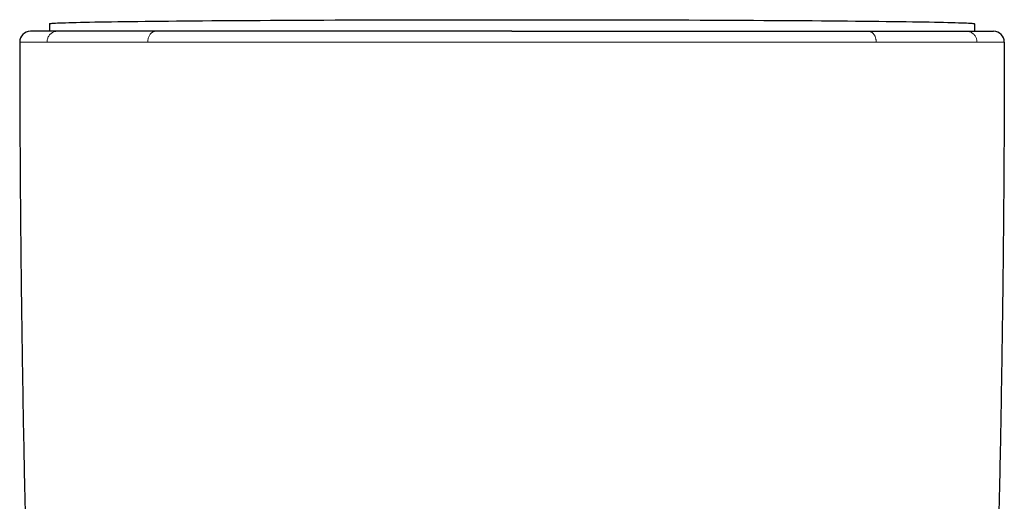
# Model space of a CAD drawing. Header units: millimetres. Extents: x 8 to 727, y 12 to 719.
# Tile 24 of 69: x 383 to 429, y 318 to 340. Entities that reach past the tile are written whole.
import ezdxf

# ---------------------------------------------------------------- set-up
doc = ezdxf.new("R2010")
doc.units = ezdxf.units.MM

msp = doc.modelspace()

# ---------------------------------------------------------------- linework, layer by layer
at = {"color": 7, "linetype": 'Continuous', "lineweight": 30}
for p, q in [((384.295, 339.921), (384.295, 339.566)), ((384.658, 339.566), (384.651, 339.566)), ((389.242, 339.566), (389.234, 339.566)), ((422.536, 339.566), (422.548, 339.566)), ((427.132, 339.566), (427.14, 339.566)), ((427.495, 339.921), (427.495, 339.566))]:
    msp.add_line(p, q, dxfattribs=at)
at = {"color": 252, "linetype": 'Continuous', "lineweight": 0}
for p, q in [((384.174, 339.066), (384.193, 339.066)), ((388.879, 339.066), (388.896, 339.066)), ((427.597, 339.066), (427.617, 339.066))]:
    msp.add_line(p, q, dxfattribs=at)
at = {"color": 7, "linetype": 'Continuous', "lineweight": 30, "flags": 128}
msp.add_lwpolyline([(384.295, 339.921), (384.303, 339.926), (384.325, 339.931), (384.362, 339.936), (384.414, 339.941), (384.48, 339.946), (384.561, 339.951), (384.657, 339.955), (384.767, 339.96), (384.892, 339.965), (385.031, 339.97), (385.185, 339.975), (385.352, 339.979), (385.534, 339.984), (385.73, 339.989), (385.939, 339.993), (386.163, 339.998), (386.399, 340.002), (386.65, 340.007), (386.913, 340.011), (387.189, 340.015), (387.478, 340.02), (387.78, 340.024), (388.094, 340.028), (388.42, 340.032), (388.759, 340.036), (389.109, 340.04), (389.47, 340.044), (389.843, 340.047), (390.227, 340.051), (390.622, 340.054), (391.027, 340.058), (391.442, 340.061), (391.867, 340.064), (392.302, 340.068), (392.746, 340.071), (393.199, 340.074), (393.661, 340.076), (394.131, 340.079), (394.609, 340.082), (395.095, 340.084), (395.589, 340.087), (396.089, 340.089), (396.596, 340.091), (397.11, 340.093), (397.629, 340.095), (398.155, 340.097), (398.685, 340.099), (399.22, 340.1), (399.761, 340.102), (400.305, 340.103), (400.853, 340.104), (401.404, 340.105), (401.959, 340.106), (402.516, 340.107), (403.076, 340.108), (403.637, 340.109), (404.201, 340.109), (404.765, 340.109), (405.33, 340.11), (405.895, 340.11), (406.461, 340.11), (407.026, 340.109), (407.59, 340.109), (408.153, 340.109), (408.715, 340.108), (409.274, 340.107), (409.832, 340.106), (410.386, 340.105), (410.938, 340.104), (411.486, 340.103), (412.03, 340.102), (412.57, 340.1), (413.105, 340.099), (413.636, 340.097), (414.161, 340.095), (414.681, 340.093), (415.194, 340.091), (415.701, 340.089), (416.202, 340.087), (416.695, 340.084), (417.181, 340.082), (417.659, 340.079), (418.13, 340.076), (418.591, 340.074), (419.045, 340.071), (419.489, 340.068), (419.923, 340.064), (420.348, 340.061), (420.764, 340.058), (421.169, 340.054), (421.563, 340.051), (421.947, 340.047), (422.32, 340.044), (422.682, 340.04), (423.032, 340.036), (423.37, 340.032), (423.696, 340.028), (424.011, 340.024), (424.312, 340.02), (424.601, 340.015), (424.878, 340.011), (425.141, 340.007), (425.391, 340.002), (425.628, 339.998), (425.851, 339.993), (426.061, 339.989), (426.256, 339.984), (426.438, 339.979), (426.606, 339.975), (426.759, 339.97), (426.898, 339.965), (427.023, 339.96), (427.134, 339.955), (427.229, 339.951), (427.31, 339.946), (427.377, 339.941), (427.429, 339.936), (427.466, 339.931), (427.488, 339.926), (427.495, 339.921)], dxfattribs=at)
at = {"color": 7, "linetype": 'Continuous', "lineweight": 30}
for centre, start, end in [((383.395, 339.066), 90, 180.0287), ((428.395, 339.066), 359.9713, 90)]:
    msp.add_arc(centre, 0.5, start, end, dxfattribs=at)
for points, knots in [([(384.651, 339.566), (384.597, 339.566), (384.488, 339.566), (384.34, 339.566), (384.201, 339.566), (384.074, 339.566), (383.975, 339.566), (383.899, 339.566), (383.842, 339.566), (383.789, 339.566), (383.739, 339.566), (383.693, 339.566), (383.652, 339.566), (383.605, 339.566), (383.555, 339.566), (383.506, 339.566), (383.466, 339.566), (383.434, 339.566), (383.412, 339.566), (383.398, 339.566), (383.396, 339.566), (383.395, 339.566)], [0, 0, 0, 0, 0.060504, 0.121566, 0.183217, 0.245489, 0.308409, 0.344016, 0.379842, 0.41589, 0.452166, 0.488674, 0.523123, 0.55685, 0.617685, 0.679317, 0.741761, 0.805036, 0.869157, 0.93414, 1, 1, 1, 1]), ([(386.473, 339.566), (386.391, 339.566), (386.227, 339.566), (385.995, 339.566), (385.772, 339.566), (385.559, 339.566), (385.357, 339.566), (385.166, 339.566), (384.986, 339.566), (384.815, 339.566), (384.71, 339.566), (384.658, 339.566)], [0, 0, 0, 0, 0.109228, 0.219003, 0.329392, 0.440461, 0.552278, 0.662887, 0.774338, 0.88669, 1, 1, 1, 1]), ([(389.234, 339.566), (389.135, 339.566), (388.939, 339.566), (388.652, 339.566), (388.372, 339.566), (388.099, 339.566), (387.833, 339.566), (387.559, 339.566), (387.28, 339.566), (386.998, 339.566), (386.728, 339.566), (386.558, 339.566), (386.473, 339.566)], [0, 0, 0, 0, 0.092839, 0.185881, 0.279174, 0.372766, 0.466703, 0.560723, 0.671059, 0.781, 0.890621, 1, 1, 1, 1]), ([(396.831, 339.566), (396.67, 339.566), (396.349, 339.566), (395.875, 339.566), (395.407, 339.566), (394.946, 339.566), (394.494, 339.566), (394.051, 339.566), (393.618, 339.566), (393.19, 339.566), (392.805, 339.566), (392.459, 339.566), (392.153, 339.566), (391.852, 339.566), (391.556, 339.566), (391.265, 339.566), (390.979, 339.566), (390.663, 339.566), (390.319, 339.566), (389.95, 339.566), (389.591, 339.566), (389.358, 339.566), (389.242, 339.566)], [0, 0, 0, 0, 0.05672, 0.113204, 0.169477, 0.225564, 0.281489, 0.336284, 0.390973, 0.445581, 0.500131, 0.540997, 0.581672, 0.622167, 0.662492, 0.702659, 0.742679, 0.782562, 0.8372, 0.891632, 0.945889, 1, 1, 1, 1]), ([(405.895, 339.566), (405.723, 339.566), (405.378, 339.566), (404.861, 339.566), (404.342, 339.566), (403.823, 339.566), (403.306, 339.566), (402.792, 339.566), (402.28, 339.566), (401.767, 339.566), (401.321, 339.566), (400.941, 339.566), (400.628, 339.566), (400.315, 339.566), (400.003, 339.566), (399.692, 339.566), (399.381, 339.566), (399.071, 339.566), (398.702, 339.566), (398.275, 339.566), (397.792, 339.566), (397.309, 339.566), (396.99, 339.566), (396.831, 339.566)], [0, 0, 0, 0, 0.0552877, 0.1106912, 0.1662457, 0.2219861, 0.2779469, 0.333156, 0.3886427, 0.4444383, 0.5005738, 0.5350426, 0.5695579, 0.6041265, 0.6387552, 0.6734508, 0.7082199, 0.7430693, 0.7780054, 0.8330956, 0.8884416, 0.9440682, 1, 1, 1, 1]), ([(405.895, 339.566), (406.068, 339.566), (406.413, 339.566), (406.93, 339.566), (407.448, 339.566), (407.966, 339.566), (408.397, 339.566), (408.739, 339.566), (408.994, 339.566), (409.249, 339.566), (409.503, 339.566), (409.758, 339.566), (410.014, 339.566), (410.269, 339.566), (410.606, 339.566), (411.024, 339.566), (411.523, 339.566), (412.02, 339.566), (412.516, 339.566), (413.007, 339.566), (413.495, 339.566), (413.978, 339.566), (414.46, 339.566), (414.942, 339.566), (415.421, 339.566), (415.896, 339.566), (416.365, 339.566), (416.827, 339.566), (417.215, 339.566), (417.534, 339.566), (417.784, 339.566), (418.033, 339.566), (418.279, 339.566), (418.523, 339.566), (418.765, 339.566), (419.072, 339.566), (419.44, 339.566), (419.864, 339.566), (420.279, 339.566), (420.684, 339.566), (421.077, 339.566), (421.458, 339.566), (421.827, 339.566), (422.187, 339.566), (422.42, 339.566), (422.536, 339.566)], [0, 0, 0, 0, 0.027742, 0.055519, 0.083348, 0.111246, 0.139231, 0.15301, 0.166817, 0.180652, 0.194518, 0.208417, 0.22235, 0.23632, 0.250329, 0.277857, 0.305468, 0.333176, 0.360995, 0.388938, 0.416516, 0.44424, 0.472122, 0.500175, 0.528544, 0.556794, 0.584938, 0.612988, 0.640957, 0.656623, 0.67227, 0.687899, 0.703514, 0.719116, 0.734708, 0.750292, 0.778842, 0.80721, 0.835411, 0.863459, 0.891371, 0.918666, 0.945859, 0.972965, 1, 1, 1, 1]), ([(422.548, 339.566), (422.645, 339.566), (422.839, 339.566), (423.121, 339.566), (423.396, 339.566), (423.665, 339.566), (423.927, 339.566), (424.154, 339.566), (424.349, 339.566), (424.514, 339.566), (424.675, 339.566), (424.834, 339.566), (424.99, 339.566), (425.142, 339.566), (425.328, 339.566), (425.543, 339.566), (425.782, 339.566), (426.01, 339.566), (426.226, 339.566), (426.431, 339.566), (426.624, 339.566), (426.804, 339.566), (426.975, 339.566), (427.079, 339.566), (427.132, 339.566)], [0, 0, 0, 0, 0.045882, 0.091846, 0.137914, 0.184111, 0.230461, 0.276986, 0.308431, 0.339973, 0.37162, 0.403378, 0.435253, 0.467254, 0.499386, 0.554997, 0.610646, 0.666368, 0.722195, 0.778162, 0.833296, 0.888627, 0.944185, 1, 1, 1, 1]), ([(427.14, 339.566), (427.194, 339.566), (427.303, 339.566), (427.451, 339.566), (427.59, 339.566), (427.717, 339.566), (427.816, 339.566), (427.892, 339.566), (427.949, 339.566), (428.002, 339.566), (428.053, 339.566), (428.098, 339.566), (428.139, 339.566), (428.186, 339.566), (428.236, 339.566), (428.285, 339.566), (428.325, 339.566), (428.357, 339.566), (428.379, 339.566), (428.393, 339.566), (428.394, 339.566), (428.395, 339.566)], [0, 0, 0, 0, 0.06057, 0.121685, 0.183374, 0.245669, 0.308598, 0.344205, 0.380024, 0.416063, 0.452324, 0.488813, 0.523211, 0.556882, 0.617636, 0.679212, 0.741627, 0.804897, 0.869039, 0.934069, 1, 1, 1, 1]), ([(382.895, 339.066), (382.897, 337.9), (382.901, 335.567), (382.921, 332.068), (382.954, 328.569), (382.998, 325.069), (383.055, 321.591), (383.123, 318.134), (383.203, 314.698), (383.293, 311.262), (383.364, 308.972), (383.399, 307.826)], [0, 0, 0, 0, 0.1119894, 0.223983, 0.3359802, 0.4479803, 0.5599826, 0.6699864, 0.779991, 0.8899957, 1, 1, 1, 1]), ([(428.895, 339.066), (428.893, 337.9), (428.89, 335.567), (428.869, 332.068), (428.837, 328.569), (428.792, 325.069), (428.736, 321.591), (428.668, 318.134), (428.588, 314.698), (428.497, 311.262), (428.427, 308.972), (428.391, 307.826)], [0, 0, 0, 0, 0.1119894, 0.223983, 0.3359802, 0.4479803, 0.5599826, 0.6699864, 0.779991, 0.8899957, 1, 1, 1, 1])]:
    msp.add_open_spline(points, degree=3, knots=knots, dxfattribs=at)
at = {"color": 252, "linetype": 'Continuous', "lineweight": 0}
for points, knots in [([(384.174, 339.066), (384.174, 339.089), (384.176, 339.135), (384.191, 339.204), (384.215, 339.274), (384.249, 339.34), (384.294, 339.401), (384.346, 339.454), (384.404, 339.496), (384.464, 339.528), (384.527, 339.551), (384.589, 339.564), (384.631, 339.566), (384.651, 339.566)], [0, 0, 0, 0, 0.08626, 0.176632, 0.270451, 0.366851, 0.464803, 0.563174, 0.655272, 0.745772, 0.833836, 0.91876, 1, 1, 1, 1]), ([(388.879, 339.066), (388.879, 339.089), (388.881, 339.135), (388.891, 339.204), (388.91, 339.274), (388.936, 339.34), (388.97, 339.401), (389.01, 339.454), (389.054, 339.496), (389.1, 339.528), (389.148, 339.551), (389.195, 339.564), (389.227, 339.566), (389.242, 339.566)], [0, 0, 0, 0, 0.086258, 0.176628, 0.270445, 0.366844, 0.464796, 0.563166, 0.655265, 0.745766, 0.833832, 0.918758, 1, 1, 1, 1]), ([(422.548, 339.566), (422.557, 339.566), (422.576, 339.566), (422.607, 339.56), (422.641, 339.55), (422.679, 339.534), (422.718, 339.509), (422.755, 339.478), (422.788, 339.442), (422.817, 339.403), (422.843, 339.358), (422.866, 339.307), (422.885, 339.251), (422.898, 339.191), (422.907, 339.129), (422.908, 339.087), (422.908, 339.066)], [0, 0, 0, 0, 0.04726, 0.101341, 0.162589, 0.231265, 0.30748, 0.391118, 0.458502, 0.529527, 0.603754, 0.680624, 0.759463, 0.839514, 0.919965, 1, 1, 1, 1]), ([(427.14, 339.566), (427.161, 339.566), (427.205, 339.564), (427.272, 339.549), (427.338, 339.523), (427.401, 339.487), (427.459, 339.44), (427.509, 339.385), (427.55, 339.325), (427.581, 339.262), (427.602, 339.196), (427.615, 339.131), (427.616, 339.087), (427.617, 339.066)], [0, 0, 0, 0, 0.086279, 0.176667, 0.270499, 0.366907, 0.464863, 0.563234, 0.655327, 0.745819, 0.83387, 0.918779, 1, 1, 1, 1]), ([(384.173, 339.066), (384.101, 339.066), (383.958, 339.066), (383.769, 339.066), (383.6, 339.066), (383.451, 339.066), (383.321, 339.066), (383.21, 339.066), (383.113, 339.066), (383.033, 339.066), (382.97, 339.066), (382.927, 339.066), (382.9, 339.066), (382.897, 339.066), (382.895, 339.066)], [0, 0, 0, 0, 0.079455, 0.158984, 0.238608, 0.318341, 0.398193, 0.478163, 0.558248, 0.646458, 0.734772, 0.823159, 0.911582, 1, 1, 1, 1]), ([(386.066, 339.066), (385.994, 339.066), (385.849, 339.066), (385.642, 339.066), (385.443, 339.066), (385.253, 339.066), (385.071, 339.066), (384.888, 339.066), (384.704, 339.066), (384.522, 339.066), (384.35, 339.066), (384.245, 339.066), (384.192, 339.066)], [0, 0, 0, 0, 0.0939147, 0.1876258, 0.2811662, 0.3745668, 0.4678564, 0.5610617, 0.6708349, 0.7805614, 0.8902736, 1, 1, 1, 1]), ([(388.878, 339.066), (388.755, 339.066), (388.509, 339.066), (388.155, 339.066), (387.814, 339.066), (387.487, 339.066), (387.175, 339.066), (386.877, 339.066), (386.594, 339.066), (386.323, 339.066), (386.152, 339.066), (386.066, 339.066)], [0, 0, 0, 0, 0.11475, 0.228687, 0.341818, 0.454218, 0.565964, 0.67515, 0.783842, 0.892106, 1, 1, 1, 1]), ([(396.635, 339.066), (396.359, 339.066), (395.807, 339.066), (394.999, 339.066), (394.209, 339.066), (393.438, 339.066), (392.689, 339.066), (391.977, 339.066), (391.301, 339.066), (390.661, 339.066), (390.047, 339.066), (389.455, 339.066), (389.082, 339.066), (388.895, 339.066)], [0, 0, 0, 0, 0.095843, 0.191375, 0.286528, 0.381229, 0.475404, 0.56898, 0.656597, 0.743561, 0.829816, 0.915311, 1, 1, 1, 1]), ([(405.895, 339.066), (405.747, 339.066), (405.45, 339.066), (405.006, 339.066), (404.561, 339.066), (404.117, 339.066), (403.674, 339.066), (403.205, 339.066), (402.711, 339.066), (402.192, 339.066), (401.676, 339.066), (401.158, 339.066), (400.64, 339.066), (400.122, 339.066), (399.606, 339.066), (399.095, 339.066), (398.59, 339.066), (398.092, 339.066), (397.602, 339.066), (397.116, 339.066), (396.795, 339.066), (396.635, 339.066)], [0, 0, 0, 0, 0.046603, 0.093214, 0.139837, 0.186475, 0.233127, 0.279795, 0.334816, 0.389857, 0.444914, 0.499985, 0.556064, 0.612145, 0.668219, 0.724278, 0.780312, 0.835312, 0.890267, 0.945167, 1, 1, 1, 1]), ([(405.895, 339.066), (406.074, 339.066), (406.43, 339.066), (406.965, 339.066), (407.498, 339.066), (408.029, 339.066), (408.556, 339.066), (409.078, 339.066), (409.595, 339.066), (410.11, 339.066), (410.625, 339.066), (411.141, 339.066), (411.657, 339.066), (412.17, 339.066), (412.679, 339.066), (413.183, 339.066), (413.679, 339.066), (414.169, 339.066), (414.655, 339.066), (414.975, 339.066), (415.135, 339.066)], [0, 0, 0, 0, 0.056197, 0.112327, 0.168402, 0.224435, 0.280437, 0.335417, 0.390383, 0.44534, 0.500294, 0.556247, 0.612204, 0.668165, 0.724132, 0.780103, 0.835079, 0.890056, 0.945031, 1, 1, 1, 1]), ([(415.135, 339.066), (415.377, 339.066), (415.861, 339.066), (416.573, 339.066), (417.274, 339.066), (417.962, 339.066), (418.637, 339.066), (419.297, 339.066), (419.942, 339.066), (420.572, 339.066), (421.184, 339.066), (421.779, 339.066), (422.356, 339.066), (422.724, 339.066), (422.908, 339.066)], [0, 0, 0, 0, 0.083426, 0.166822, 0.250186, 0.333516, 0.416815, 0.500089, 0.583346, 0.6666, 0.749868, 0.833172, 0.916539, 1, 1, 1, 1]), ([(422.908, 339.066), (423.029, 339.066), (423.27, 339.066), (423.619, 339.066), (423.958, 339.066), (424.286, 339.066), (424.601, 339.066), (424.903, 339.066), (425.191, 339.066), (425.468, 339.066), (425.734, 339.066), (425.989, 339.066), (426.233, 339.066), (426.465, 339.066), (426.684, 339.066), (426.891, 339.066), (427.085, 339.066), (427.266, 339.066), (427.439, 339.066), (427.544, 339.066), (427.597, 339.066)], [0, 0, 0, 0, 0.055982, 0.112088, 0.168285, 0.22454, 0.28082, 0.336085, 0.391306, 0.446449, 0.50148, 0.557371, 0.613152, 0.668867, 0.724559, 0.780269, 0.835039, 0.889896, 0.944874, 1, 1, 1, 1]), ([(427.617, 339.066), (427.69, 339.066), (427.836, 339.066), (428.028, 339.066), (428.199, 339.066), (428.348, 339.066), (428.478, 339.066), (428.589, 339.066), (428.684, 339.066), (428.762, 339.066), (428.823, 339.066), (428.865, 339.066), (428.891, 339.066), (428.894, 339.066), (428.895, 339.066)], [0, 0, 0, 0, 0.080949, 0.161507, 0.241757, 0.321771, 0.401616, 0.481352, 0.56103, 0.648666, 0.736342, 0.8241, 0.911977, 1, 1, 1, 1])]:
    msp.add_open_spline(points, degree=3, knots=knots, dxfattribs=at)

doc.saveas('drawing.dxf')
